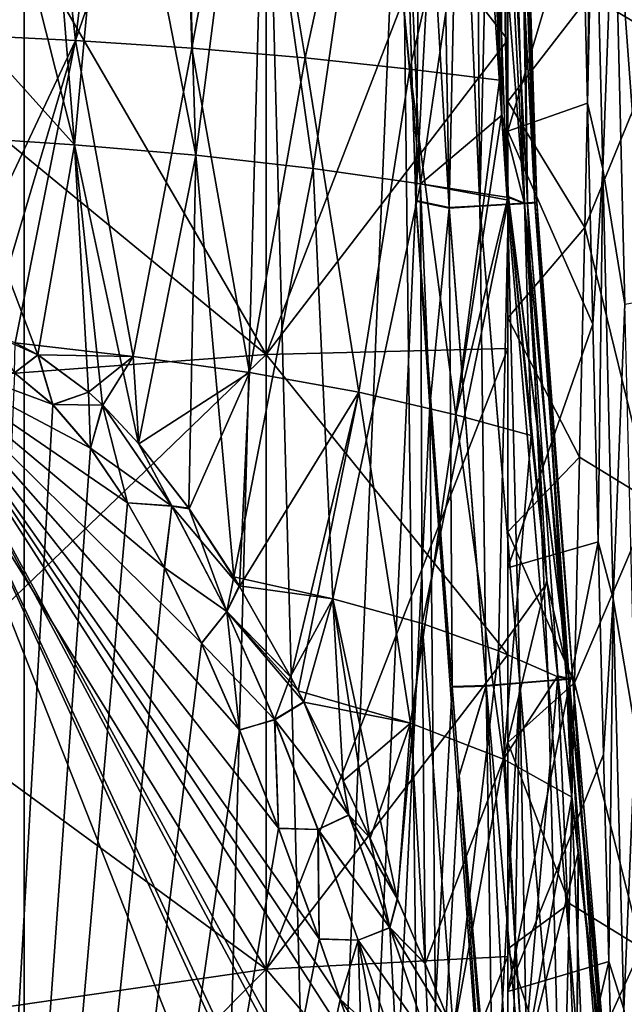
# Model space of a CAD drawing. Header units: metres. Extents: x -86 to 86, y -57 to 57.
# Tile 196 of 256: x 42.98 to 45.48, y -5.27 to -1.2. Entities that reach past the tile are written whole.
import ezdxf

# ---------------------------------------------------------------- set-up
doc = ezdxf.new("R2010")
doc.units = ezdxf.units.M
doc.layers.add('solid_125286', color=7, linetype='CONTINUOUS')

msp = doc.modelspace()

# ---------------------------------------------------------------- linework, layer by layer
at = {"layer": 'solid_125286'}
for points in [[(42.845493, -37.5, 42.475529), (43, 37.5, 42.5), (43, -37.5, 42.5)], [(42.845493, -37.5, 42.475529), (42.845493, 37.5, 42.475529), (43, 37.5, 42.5)], [(42.84594, 37.5, 71.52433), (43, -37.5, 71.5), (43, 37.5, 71.5)], [(42.84594, 37.5, 71.52433), (42.84594, -37.5, 71.52433), (43, -37.5, 71.5)], [(43, 37.5, 42.5), (44.558178, 0.000002, 42.5), (45, -37.5, 42.5)], [(43, -37.5, 42.5), (43, 37.5, 42.5), (45, -37.5, 42.5)], [(43, -37.5, 71.5), (44.558178, -0.000002, 71.5), (45, 37.5, 71.5)], [(43, 37.5, 71.5), (43, -37.5, 71.5), (45, 37.5, 71.5)], [(45.359959, -0.13323, 7.800673), (45.680126, 0.661421, 7.816582), (45.637833, -1.279423, 7.862151)], [(45, 0.159202, 33.728516), (45, 0, 39.799999), (45, -1.283773, 39.7561)], [(45, -1.660398, 33.700138), (45, 0.159202, 33.728516), (45, -1.283773, 39.7561)], [(45.307243, -0.623762, 33.158611), (45, 0.159202, 33.728516), (45, -1.660398, 33.700138)], [(44, 0, 40.799999), (42.5, 0, 40.799999), (42.5, -1.352058, 40.753765)], [(44, 0, 40.799999), (42.5, -1.352058, 40.753765), (44, -2.584419, 40.630608)], [(42.738472, -1.26234, 69.687355), (43.070282, 0, 69.764786), (43.212013, -1.28639, 69.722801)], [(42.741676, -1.200127, 69.69339), (43.070282, 0, 69.764786), (42.738472, -1.26234, 69.687355)], [(42.741673, -1.200171, 44.306614), (43.207458, -1.716792, 44.324665), (42.772823, 0, 44.25)], [(43.070282, 0, 44.235218), (42.772823, 0, 44.25), (43.207458, -1.716792, 44.324665)], [(43.212013, -1.28639, 69.722801), (43.070282, 0, 69.764786), (43.365788, 0, 69.809189)], [(43.212013, -1.28639, 69.722801), (43.365788, 0, 69.809189), (43.654781, 0, 69.882568)], [(43.212013, -1.28639, 69.722801), (43.654781, 0, 69.882568), (43.69323, -1.31827, 69.838776)], [(43.69323, -1.31827, 69.838776), (43.654781, 0, 69.882568), (43.935169, 0, 69.984329)], [(43.69323, -1.31827, 69.838776), (43.935169, 0, 69.984329), (44.161575, -1.358015, 70.039223)], [(44.161575, -1.358015, 70.039223), (43.935169, 0, 69.984329), (44.458225, 0, 70.268181)], [(44.458225, 0, 43.731815), (43.935169, 0, 44.015671), (44.194275, -1.814785, 43.983643)], [(44, 0, 40.799999), (44, -2.584419, 40.630608), (45, 0, 39.799999)], [(44, 0, 1.2), (45, 0, 2.2), (45, -1.283773, 2.243901)], [(44.458225, 0, 43.731815), (44.194275, -1.814785, 43.983643), (44.638584, -1.878898, 43.68021)], [(44.915249, 0, 43.349998), (44.458225, 0, 43.731815), (44.638584, -1.878898, 43.68021)], [(44.558178, 0.000002, 42.5), (44.676979, -2.797564, 42.5), (45, -37.5, 42.5)], [(44.558178, 0.000002, 42.5), (44.619774, -1.949677, 42.5), (44.676979, -2.797564, 42.5)], [(44.641518, 0.000002, 42.506996), (44.619774, -1.949677, 42.5), (44.558178, 0.000002, 42.5)], [(44.641518, 0.000002, 42.506996), (44.723164, -0.000003, 42.528004), (44.619774, -1.949677, 42.5)], [(44.975391, -1.594388, 43.331566), (44.915249, 0, 43.349998), (44.638584, -1.878898, 43.68021)], [(44.757511, -1.976776, 71.4813), (44.723164, 0.000003, 71.471992), (44.641518, -0.000002, 71.493004)], [(44.757511, -1.976776, 71.4813), (44.799778, 0.000007, 71.437752), (44.723164, 0.000003, 71.471992)], [(44.757511, -1.976776, 71.4813), (44.884415, -1.969187, 71.425491), (44.799778, 0.000007, 71.437752)], [(44.884415, -1.969187, 71.425491), (44.869186, 0.00001, 71.391502), (44.799778, 0.000007, 71.437752)], [(44.99884, -1.962344, 71.328171), (44.929989, 0.000014, 71.334297), (44.869186, 0.00001, 71.391502)], [(44.884415, -1.969187, 71.425491), (44.99884, -1.962344, 71.328171), (44.869186, 0.00001, 71.391502)], [(44.968563, 0.000016, 70.714371), (44.965542, -1.450667, 70.665337), (44.915249, 0, 70.650002)], [(45.068474, -1.96018, 43.224289), (44.915249, 0, 43.349998), (44.975391, -1.594388, 43.331566)], [(44.968563, -0.000016, 43.285625), (44.915249, 0, 43.349998), (45.068474, -1.96018, 43.224289)], [(44.99884, -1.962344, 71.328171), (44.98048, 0.000016, 71.267693), (44.929989, 0.000014, 71.334297)], [(44.968563, 0.000016, 70.714371), (44.97477, -1.586387, 70.66819), (44.965542, -1.450667, 70.665337)], [(45.068325, -1.958188, 70.77565), (44.968563, 0.000016, 70.714371), (45.010662, 0.000018, 70.787262)], [(44.968563, 0.000016, 70.714371), (45.001595, -1.931076, 70.6772), (44.97477, -1.586387, 70.66819)], [(45.068325, -1.958188, 70.77565), (45.001595, -1.931076, 70.6772), (44.968563, 0.000016, 70.714371)], [(45.08147, -1.957402, 71.19593), (45.045013, 0.00002, 71.113976), (44.98048, 0.000016, 71.267693)], [(44.99884, -1.962344, 71.328171), (45.08147, -1.957402, 71.19593), (44.98048, 0.000016, 71.267693)], [(45, -0.641791, 8.485227), (45, -1.283773, 2.243901), (45, 0, 2.2)], [(45.111462, -1.955608, 70.900772), (45.010662, 0.000018, 70.787262), (45.039825, 0.00002, 70.865784)], [(45.111462, -1.955608, 70.900772), (45.068325, -1.958188, 70.77565), (45.010662, 0.000018, 70.787262)], [(45.111462, -1.955608, 70.900772), (45.039825, 0.00002, 70.865784), (45.055424, 0.000021, 70.947632)], [(45.119244, -1.955143, 71.046318), (45.057201, 0.000021, 71.031181), (45.045013, 0.00002, 71.113976)], [(45.08147, -1.957402, 71.19593), (45.119244, -1.955143, 71.046318), (45.045013, 0.00002, 71.113976)], [(45.119244, -1.955143, 71.046318), (45.055424, 0.000021, 70.947632), (45.057201, 0.000021, 71.031181)], [(45.119244, -1.955143, 71.046318), (45.111462, -1.955608, 70.900772), (45.055424, 0.000021, 70.947632)], [(45.348526, 0.003371, 33.103924), (45.307243, -0.623762, 33.158611), (45.329205, -1.545785, 33.075817)], [(45.392097, -1.816145, 32.966476), (45.348526, 0.003371, 33.103924), (45.329205, -1.545785, 33.075817)], [(45.439507, -0.555644, 33.044033), (45.348526, 0.003371, 33.103924), (45.392097, -1.816145, 32.966476)], [(44, -2.584419, 1.369392), (42.5, -1.352058, 1.246236), (42.5, 0, 1.2)], [(44, -2.584419, 1.369392), (42.5, 0, 1.2), (44, 0, 1.2)], [(43, -37.5, 71.5), (44.619659, -1.947621, 71.5), (44.558178, -0.000002, 71.5)], [(43.365788, 0, 44.190815), (43.070282, 0, 44.235218), (43.207458, -1.716792, 44.324665)], [(43.365788, 0, 44.190815), (43.207458, -1.716792, 44.324665), (43.7089, -1.76011, 44.19994)], [(43.654781, 0, 44.117428), (43.365788, 0, 44.190815), (43.7089, -1.76011, 44.19994)], [(43.935169, 0, 44.015671), (43.654781, 0, 44.117428), (43.7089, -1.76011, 44.19994)], [(43.935169, 0, 44.015671), (43.7089, -1.76011, 44.19994), (44.194275, -1.814785, 43.983643)], [(44, -2.584419, 40.630608), (45, -1.283773, 39.7561), (45, 0, 39.799999)], [(44, -2.584419, 1.369392), (44, 0, 1.2), (45, -1.283773, 2.243901)], [(44.161575, -1.358015, 70.039223), (44.458225, 0, 70.268181), (44.594944, -1.404376, 70.320984)], [(44.594944, -1.404376, 70.320984), (44.458225, 0, 70.268181), (44.915249, 0, 70.650002)], [(44.641518, -0.000002, 71.493004), (44.558178, -0.000002, 71.5), (44.619659, -1.947621, 71.5)], [(44.594944, -1.404376, 70.320984), (44.915249, 0, 70.650002), (44.965542, -1.450667, 70.665337)], [(44.757511, -1.976776, 71.4813), (44.641518, -0.000002, 71.493004), (44.619659, -1.947621, 71.5)], [(44.723164, -0.000003, 42.528004), (44.75761, -1.97878, 42.518696), (44.619774, -1.949677, 42.5)], [(44.723164, -0.000003, 42.528004), (44.799778, -0.000007, 42.562248), (44.75761, -1.97878, 42.518696)], [(44.799778, -0.000007, 42.562248), (44.884514, -1.971187, 42.574501), (44.75761, -1.97878, 42.518696)], [(44.799778, -0.000007, 42.562248), (44.869186, -0.00001, 42.608498), (44.884514, -1.971187, 42.574501)], [(44.869186, -0.00001, 42.608498), (44.929989, -0.000014, 42.665703), (44.884514, -1.971187, 42.574501)], [(44.929989, -0.000014, 42.665703), (44.99894, -1.964341, 42.671806), (44.884514, -1.971187, 42.574501)], [(44.929989, -0.000014, 42.665703), (44.98048, -0.000016, 42.732311), (44.99894, -1.964341, 42.671806)], [(45.010662, -0.000018, 43.212738), (44.968563, -0.000016, 43.285625), (45.068474, -1.96018, 43.224289)], [(44.98048, -0.000016, 42.732311), (45.081573, -1.959396, 42.804035), (44.99894, -1.964341, 42.671806)], [(44.98048, -0.000016, 42.732311), (45.045013, -0.00002, 42.886024), (45.081573, -1.959396, 42.804035)], [(45.010662, -0.000018, 43.212738), (45.068474, -1.96018, 43.224289), (45.111591, -1.9576, 43.099167)], [(45.039825, -0.00002, 43.13422), (45.010662, -0.000018, 43.212738), (45.111591, -1.9576, 43.099167)], [(45.039825, -0.00002, 43.13422), (45.111591, -1.9576, 43.099167), (45.119354, -1.957136, 42.953636)], [(45.055424, -0.000021, 43.052368), (45.039825, -0.00002, 43.13422), (45.119354, -1.957136, 42.953636)], [(45.045013, -0.00002, 42.886024), (45.057201, -0.000021, 42.968815), (45.081573, -1.959396, 42.804035)], [(45.057201, -0.000021, 42.968815), (45.055424, -0.000021, 43.052368), (45.119354, -1.957136, 42.953636)], [(45.057201, -0.000021, 42.968815), (45.119354, -1.957136, 42.953636), (45.081573, -1.959396, 42.804035)], [(45.338852, -1.099451, 7.845867), (45.359959, -0.13323, 7.800673), (45.637833, -1.279423, 7.862151)], [(45.483463, -2.375521, 32.820232), (45.439507, -0.555644, 33.044033), (45.392097, -1.816145, 32.966476)], [(45.571449, -2.360655, 32.805916), (45.527493, -0.542972, 33.027641), (45.439507, -0.555644, 33.044033)], [(45.571449, -2.360655, 32.805916), (45.439507, -0.555644, 33.044033), (45.483463, -2.375521, 32.820232)], [(45.329205, -1.545785, 33.075817), (45.307243, -0.623762, 33.158611), (45, -1.660398, 33.700138)], [(45, -0.641791, 8.485227), (45, -1.53807, 8.523503), (45, -1.283773, 2.243901)], [(45.338852, -1.099451, 7.845867), (45, -1.53807, 8.523503), (45, -0.641791, 8.485227)], [(45.317585, -2.059768, 7.961697), (45, -1.53807, 8.523503), (45.338852, -1.099451, 7.845867)], [(45.317585, -2.059768, 7.961697), (45.338852, -1.099451, 7.845867), (45.637833, -1.279423, 7.862151)], [(42.741673, -1.200171, 44.306614), (42.713802, -1.684428, 44.361755), (43.207458, -1.716792, 44.324665)], [(42.655334, -2.465069, 69.509438), (42.738472, -1.26234, 69.687355), (43.212013, -1.28639, 69.722801)], [(42.655334, -2.465069, 69.509438), (43.212013, -1.28639, 69.722801), (42.851665, -2.494717, 69.510231)], [(43.212013, -1.28639, 69.722801), (42.961929, -2.535905, 69.511795), (42.851665, -2.494717, 69.510231)], [(43.212013, -1.28639, 69.722801), (43.449657, -2.592941, 69.594749), (42.961929, -2.535905, 69.511795)], [(43.212013, -1.28639, 69.722801), (43.69323, -1.31827, 69.838776), (43.449657, -2.592941, 69.594749)], [(44, -2.584419, 1.369392), (45, -1.283773, 2.243901), (45, -2.559776, 2.37512)], [(44, -2.584419, 40.630608), (45, -2.559776, 39.624882), (45, -1.283773, 39.7561)], [(45, -2.432414, 8.626088), (45, -2.559776, 2.37512), (45, -1.283773, 2.243901)], [(45, -1.53807, 8.523503), (45, -2.432414, 8.626088), (45, -1.283773, 2.243901)], [(45, -1.660398, 33.700138), (45, -1.283773, 39.7561), (45, -2.559776, 39.624882)], [(45.317585, -2.059768, 7.961697), (45.637833, -1.279423, 7.862151), (45.595127, -3.192568, 8.191896)], [(43.69323, -1.31827, 69.838776), (43.931007, -2.659145, 69.764374), (43.449657, -2.592941, 69.594749)], [(43.69323, -1.31827, 69.838776), (44.161575, -1.358015, 70.039223), (43.931007, -2.659145, 69.764374)], [(44, -2.584419, 40.630608), (42.5, -1.352058, 40.753765), (42.5, -2.695934, 40.615566)], [(44, -2.584419, 1.369392), (42.5, -2.695934, 1.384435), (42.5, -1.352058, 1.246236)], [(44.161575, -1.358015, 70.039223), (44.383312, -2.740478, 70.0186), (43.931007, -2.659145, 69.764374)], [(44.161575, -1.358015, 70.039223), (44.594944, -1.404376, 70.320984), (44.383312, -2.740478, 70.0186)], [(44.594944, -1.404376, 70.320984), (44.784424, -2.833745, 70.348877), (44.383312, -2.740478, 70.0186)], [(44.594944, -1.404376, 70.320984), (44.965542, -1.450667, 70.665337), (44.784424, -2.833745, 70.348877)], [(44.965542, -1.450667, 70.665337), (44.97477, -1.586387, 70.66819), (44.784424, -2.833745, 70.348877)], [(45.317585, -2.059768, 7.961697), (45, -2.432414, 8.626088), (45, -1.53807, 8.523503)], [(45.351173, -2.459226, 32.923393), (45.329205, -1.545785, 33.075817), (45, -1.660398, 33.700138)], [(45.392097, -1.816145, 32.966476), (45.329205, -1.545785, 33.075817), (45.351173, -2.459226, 32.923393)], [(44.97477, -1.586387, 70.66819), (45.001595, -1.931076, 70.6772), (44.784424, -2.833745, 70.348877)], [(45.001877, -1.934605, 43.322708), (44.975391, -1.594388, 43.331566), (44.638584, -1.878898, 43.68021)], [(45.068474, -1.96018, 43.224289), (44.975391, -1.594388, 43.331566), (45.001877, -1.934605, 43.322708)], [(45, -3.465451, 33.412579), (45, -1.660398, 33.700138), (45, -2.559776, 39.624882)], [(45.351173, -2.459226, 32.923393), (45, -1.660398, 33.700138), (45, -3.465451, 33.412579)], [(42.713802, -1.684428, 44.361755), (42.850056, -2.494363, 44.489803), (43.056061, -2.585255, 44.48624)], [(43.207458, -1.716792, 44.324665), (42.713802, -1.684428, 44.361755), (43.056061, -2.585255, 44.48624)], [(43.207458, -1.716792, 44.324665), (43.056061, -2.585255, 44.48624), (43.265141, -2.739475, 44.479374)], [(43.207458, -1.716792, 44.324665), (43.323093, -2.792935, 44.476852), (43.472836, -2.952352, 44.469162)], [(43.7089, -1.76011, 44.19994), (43.207458, -1.716792, 44.324665), (43.472836, -2.952352, 44.469162)], [(43.207458, -1.716792, 44.324665), (43.265141, -2.739475, 44.479374), (43.323093, -2.792935, 44.476852)], [(43.7089, -1.76011, 44.19994), (43.472836, -2.952352, 44.469162), (43.679836, -3.219776, 44.455326)], [(43.7089, -1.76011, 44.19994), (43.679836, -3.219776, 44.455326), (43.866264, -3.503805, 44.439312)], [(44.194275, -1.814785, 43.983643), (43.7089, -1.76011, 44.19994), (43.866264, -3.503805, 44.439312)], [(44.194275, -1.814785, 43.983643), (43.866264, -3.503805, 44.439312), (44.276196, -3.594205, 44.218689)], [(44.638584, -1.878898, 43.68021), (44.194275, -1.814785, 43.983643), (44.276196, -3.594205, 44.218689)], [(45.392097, -1.816145, 32.966476), (45.351173, -2.459226, 32.923393), (45.373146, -3.358624, 32.702183)], [(45.435669, -3.594533, 32.557823), (45.392097, -1.816145, 32.966476), (45.373146, -3.358624, 32.702183)], [(45.483463, -2.375521, 32.820232), (45.392097, -1.816145, 32.966476), (45.435669, -3.594533, 32.557823)], [(44.638584, -1.878898, 43.68021), (44.276196, -3.594205, 44.218689), (44.645538, -3.696599, 43.935696)], [(45.002823, -1.945732, 43.322372), (44.638584, -1.878898, 43.68021), (44.645538, -3.696599, 43.935696)], [(45.001877, -1.934605, 43.322708), (44.638584, -1.878898, 43.68021), (45.002823, -1.945732, 43.322372)], [(43, -37.5, 71.5), (44.676979, -2.797586, 71.5), (44.619659, -1.947621, 71.5)], [(44.768974, -3.95682, 71.5), (44.619659, -1.947621, 71.5), (44.676979, -2.797586, 71.5)], [(44.757511, -1.976776, 71.4813), (44.619659, -1.947621, 71.5), (44.768974, -3.95682, 71.5)], [(44.75761, -1.97878, 42.518696), (44.676979, -2.797564, 42.5), (44.619774, -1.949677, 42.5)], [(45.002823, -1.945732, 43.322372), (44.645538, -3.696599, 43.935696), (44.960899, -3.809532, 43.601383)], [(45.001595, -1.931076, 70.6772), (45.095657, -2.918799, 70.71151), (44.784424, -2.833745, 70.348877)], [(45.162422, -3.528102, 43.260162), (45.002823, -1.945732, 43.322372), (44.960899, -3.809532, 43.601383)], [(45.068325, -1.958188, 70.77565), (45.095657, -2.918799, 70.71151), (45.001595, -1.931076, 70.6772)], [(45.252617, -3.926235, 43.125557), (45.001877, -1.934605, 43.322708), (45.002823, -1.945732, 43.322372)], [(45.252617, -3.926235, 43.125557), (45.068474, -1.96018, 43.224289), (45.001877, -1.934605, 43.322708)], [(45.252617, -3.926235, 43.125557), (45.002823, -1.945732, 43.322372), (45.162422, -3.528102, 43.260162)], [(44.75761, -1.97878, 42.518696), (44.769138, -3.958841, 42.5), (44.676979, -2.797564, 42.5)], [(44.910156, -3.953012, 71.479858), (44.884415, -1.969187, 71.425491), (44.757511, -1.976776, 71.4813)], [(44.910156, -3.953012, 71.479858), (44.757511, -1.976776, 71.4813), (44.768974, -3.95682, 71.5)], [(44.910313, -3.955001, 42.520138), (44.75761, -1.97878, 42.518696), (44.884514, -1.971187, 42.574501)], [(44.910313, -3.955001, 42.520138), (44.769138, -3.958841, 42.5), (44.75761, -1.97878, 42.518696)], [(45.049019, -3.941344, 71.41436), (44.99884, -1.962344, 71.328171), (44.884415, -1.969187, 71.425491)], [(44.910156, -3.953012, 71.479858), (45.049019, -3.941344, 71.41436), (44.884415, -1.969187, 71.425491)], [(45.049164, -3.943332, 42.585625), (44.884514, -1.971187, 42.574501), (44.99894, -1.964341, 42.671806)], [(45.049164, -3.943332, 42.585625), (44.910313, -3.955001, 42.520138), (44.884514, -1.971187, 42.574501)], [(45.16605, -3.931511, 71.303596), (45.08147, -1.957402, 71.19593), (44.99884, -1.962344, 71.328171)], [(45.049019, -3.941344, 71.41436), (45.16605, -3.931511, 71.303596), (44.99884, -1.962344, 71.328171)], [(45.166191, -3.933498, 42.696365), (44.99894, -1.964341, 42.671806), (45.081573, -1.959396, 42.804035)], [(45.166191, -3.933498, 42.696365), (45.049164, -3.943332, 42.585625), (44.99894, -1.964341, 42.671806)], [(45.252422, -3.924255, 70.874336), (45.068325, -1.958188, 70.77565), (45.111462, -1.955608, 70.900772)], [(45.068325, -1.958188, 70.77565), (45.205799, -3.913163, 70.759598), (45.161201, -3.51744, 70.739258)], [(45.252422, -3.924255, 70.874336), (45.205799, -3.913163, 70.759598), (45.068325, -1.958188, 70.77565)], [(45.068325, -1.958188, 70.77565), (45.161201, -3.51744, 70.739258), (45.095657, -2.918799, 70.71151)], [(45.252617, -3.926235, 43.125557), (45.111591, -1.9576, 43.099167), (45.068474, -1.96018, 43.224289)], [(45.241623, -3.925162, 71.161751), (45.119244, -1.955143, 71.046318), (45.08147, -1.957402, 71.19593)], [(45.16605, -3.931511, 71.303596), (45.241623, -3.925162, 71.161751), (45.08147, -1.957402, 71.19593)], [(45.241772, -3.927147, 42.838192), (45.081573, -1.959396, 42.804035), (45.119354, -1.957136, 42.953636)], [(45.241772, -3.927147, 42.838192), (45.166191, -3.933498, 42.696365), (45.081573, -1.959396, 42.804035)], [(45.268276, -3.922922, 71.011719), (45.111462, -1.955608, 70.900772), (45.119244, -1.955143, 71.046318)], [(45.268276, -3.922922, 71.011719), (45.252422, -3.924255, 70.874336), (45.111462, -1.955608, 70.900772)], [(45.268444, -3.924905, 42.988194), (45.119354, -1.957136, 42.953636), (45.111591, -1.9576, 43.099167)], [(45.252617, -3.926235, 43.125557), (45.268444, -3.924905, 42.988194), (45.111591, -1.9576, 43.099167)], [(45.241623, -3.925162, 71.161751), (45.268276, -3.922922, 71.011719), (45.119244, -1.955143, 71.046318)], [(45.268444, -3.924905, 42.988194), (45.241772, -3.927147, 42.838192), (45.119354, -1.957136, 42.953636)], [(45.296326, -3.009025, 8.147538), (45, -2.432414, 8.626088), (45.317585, -2.059768, 7.961697)], [(45.296326, -3.009025, 8.147538), (45.317585, -2.059768, 7.961697), (45.595127, -3.192568, 8.191896)], [(45.527416, -4.140493, 32.323696), (45.483463, -2.375521, 32.820232), (45.435669, -3.594533, 32.557823)], [(45, -2.432414, 8.626088), (45, -3.317309, 8.792315), (45, -2.559776, 2.37512)], [(45.296326, -3.009025, 8.147538), (45, -3.317309, 8.792315), (45, -2.432414, 8.626088)], [(45.373146, -3.358624, 32.702183), (45.351173, -2.459226, 32.923393), (45, -3.465451, 33.412579)], [(42.850056, -2.494363, 44.489803), (42.959908, -2.660645, 44.5), (43.056061, -2.585255, 44.48624)], [(42.5, -2.561738, 69.5), (44.94072, -7.893453, 69.5), (45, -8.891709, 69.5)], [(42.5, -13.75186, 69.5), (42.5, -2.561738, 69.5), (45, -8.891709, 69.5)], [(42.5, -2.561738, 69.5), (44.924088, -7.75955, 69.5), (44.94072, -7.893453, 69.5)], [(42.5, -2.561738, 69.5), (44.748169, -6.768505, 69.5), (44.924088, -7.75955, 69.5)], [(42.5, -2.561738, 69.5), (44.715443, -6.629291, 69.5), (44.748169, -6.768505, 69.5)], [(42.5, -2.561738, 69.5), (44.396141, -5.513064, 69.5), (44.715443, -6.629291, 69.5)], [(42.5, -2.561738, 69.5), (44.306656, -5.249444, 69.5), (44.396141, -5.513064, 69.5)], [(42.5, -2.561738, 69.5), (44.21944, -4.999814, 69.5), (44.306656, -5.249444, 69.5)], [(42.5, -2.561738, 69.5), (44.05125, -4.541706, 69.5), (44.21944, -4.999814, 69.5)], [(42.5, -2.561738, 69.5), (43.889477, -4.135328, 69.5), (44.05125, -4.541706, 69.5)], [(42.5, -2.561738, 69.5), (43.732441, -3.777359, 69.5), (43.889477, -4.135328, 69.5)], [(42.5, -2.561738, 69.5), (43.578583, -3.465128, 69.5), (43.732441, -3.777359, 69.5)], [(42.5, -2.561738, 69.5), (43.426189, -3.196732, 69.5), (43.578583, -3.465128, 69.5)], [(42.5, -2.561738, 69.5), (43.273327, -2.971636, 69.5), (43.426189, -3.196732, 69.5)], [(42.5, -2.561738, 69.5), (43.118069, -2.791451, 69.5), (43.273327, -2.971636, 69.5)], [(42.5, -2.561738, 69.5), (42.959629, -2.660462, 69.5), (43.118069, -2.791451, 69.5)], [(43.057228, -2.58586, 69.513802), (42.959629, -2.660462, 69.5), (42.961929, -2.535905, 69.511795)], [(43.057228, -2.58586, 69.513802), (42.961929, -2.535905, 69.511795), (43.449657, -2.592941, 69.594749)], [(44, -2.584419, 1.369392), (45, -2.559776, 2.37512), (45, -3.824782, 2.593184)], [(44, -5.124617, 40.125332), (45, -3.824782, 39.406815), (45, -2.559776, 39.624882)], [(44, -2.584419, 40.630608), (44, -5.124617, 40.125332), (45, -2.559776, 39.624882)], [(45, -3.317309, 8.792315), (45, -3.824782, 2.593184), (45, -2.559776, 2.37512)], [(45, -3.465451, 33.412579), (45, -2.559776, 39.624882), (45, -3.824782, 39.406815)], [(44, -2.584419, 40.630608), (42.5, -2.695934, 40.615566), (42.5, -4.028228, 40.385902)], [(44, -2.584419, 40.630608), (42.5, -4.028228, 40.385902), (44, -5.124617, 40.125332)], [(44, -5.124617, 1.874669), (42.5, -2.695934, 1.384435), (44, -2.584419, 1.369392)], [(43.057228, -2.58586, 69.513802), (43.118069, -2.791451, 69.5), (42.959629, -2.660462, 69.5)], [(43.056061, -2.585255, 44.48624), (42.959908, -2.660645, 44.5), (43.118568, -2.791946, 44.5)], [(43.056061, -2.585255, 44.48624), (43.118568, -2.791946, 44.5), (43.265141, -2.739475, 44.479374)], [(43.265785, -2.740064, 69.520645), (43.118069, -2.791451, 69.5), (43.057228, -2.58586, 69.513802)], [(43.265785, -2.740064, 69.520645), (43.057228, -2.58586, 69.513802), (43.449657, -2.592941, 69.594749)], [(43.324371, -2.794227, 69.523193), (43.265785, -2.740064, 69.520645), (43.449657, -2.592941, 69.594749)], [(43.473816, -2.953518, 69.530891), (43.324371, -2.794227, 69.523193), (43.449657, -2.592941, 69.594749)], [(43.473816, -2.953518, 69.530891), (43.449657, -2.592941, 69.594749), (43.931007, -2.659145, 69.764374)], [(44, -5.124617, 1.874669), (44, -2.584419, 1.369392), (45, -3.824782, 2.593184)], [(43.118568, -2.791946, 44.5), (42.959908, -2.660645, 44.5), (42.5, -13.751437, 44.5)], [(43.681347, -3.221871, 69.544807), (43.473816, -2.953518, 69.530891), (43.931007, -2.659145, 69.764374)], [(43.890263, -3.543239, 69.562996), (43.681347, -3.221871, 69.544807), (43.931007, -2.659145, 69.764374)], [(43.890263, -3.543239, 69.562996), (43.931007, -2.659145, 69.764374), (44.383312, -2.740478, 70.0186)], [(44, -5.124617, 1.874669), (42.5, -4.028228, 1.614098), (42.5, -2.695934, 1.384435)], [(43.324371, -2.794227, 69.523193), (43.118069, -2.791451, 69.5), (43.265785, -2.740064, 69.520645)], [(43.265141, -2.739475, 44.479374), (43.118568, -2.791946, 44.5), (43.273991, -2.972508, 44.5)], [(43.265141, -2.739475, 44.479374), (43.273991, -2.972508, 44.5), (43.323093, -2.792935, 44.476852)], [(43.890263, -3.543239, 69.562996), (44.383312, -2.740478, 70.0186), (44.102184, -3.917677, 69.58622)], [(44.383312, -2.740478, 70.0186), (44.132473, -3.974936, 69.589966), (44.102184, -3.917677, 69.58622)], [(44.383312, -2.740478, 70.0186), (44.597721, -4.107849, 69.923111), (44.132473, -3.974936, 69.589966)], [(44.383312, -2.740478, 70.0186), (44.784424, -2.833745, 70.348877), (44.597721, -4.107849, 69.923111)], [(43.273991, -2.972508, 44.5), (43.118568, -2.791946, 44.5), (42.5, -13.751437, 44.5)], [(43, -37.5, 71.5), (44.768974, -3.95682, 71.5), (44.676979, -2.797586, 71.5)], [(43.324371, -2.794227, 69.523193), (43.273327, -2.971636, 69.5), (43.118069, -2.791451, 69.5)], [(43.610474, -3.210857, 69.523315), (43.273327, -2.971636, 69.5), (43.324371, -2.794227, 69.523193)], [(43.323093, -2.792935, 44.476852), (43.273991, -2.972508, 44.5), (43.426952, -3.197963, 44.5)], [(43.609554, -3.209567, 44.47673), (43.323093, -2.792935, 44.476852), (43.426952, -3.197963, 44.5)], [(43.609554, -3.209567, 44.47673), (43.472836, -2.952352, 44.469162), (43.323093, -2.792935, 44.476852)], [(43.610474, -3.210857, 69.523315), (43.324371, -2.794227, 69.523193), (43.473816, -2.953518, 69.530891)], [(44.676979, -2.797564, 42.5), (45, -7.215435, 42.5), (45, -37.5, 42.5)], [(44.676979, -2.797564, 42.5), (44.799034, -4.324539, 42.5), (45, -7.215435, 42.5)], [(44.676979, -2.797564, 42.5), (44.769138, -3.958841, 42.5), (44.799034, -4.324539, 42.5)], [(44.784424, -2.833745, 70.348877), (44.981365, -4.256886, 70.334389), (44.597721, -4.107849, 69.923111)], [(44.784424, -2.833745, 70.348877), (45.095657, -2.918799, 70.71151), (44.981365, -4.256886, 70.334389)], [(45.095657, -2.918799, 70.71151), (45.161201, -3.51744, 70.739258), (44.981365, -4.256886, 70.334389)], [(43.609554, -3.209567, 44.47673), (43.679836, -3.219776, 44.455326), (43.472836, -2.952352, 44.469162)], [(43.610474, -3.210857, 69.523315), (43.473816, -2.953518, 69.530891), (43.681347, -3.221871, 69.544807)], [(43.426952, -3.197963, 44.5), (43.273991, -2.972508, 44.5), (42.5, -13.751437, 44.5)], [(43.610474, -3.210857, 69.523315), (43.426189, -3.196732, 69.5), (43.273327, -2.971636, 69.5)], [(45.27523, -3.942125, 8.402395), (45, -3.317309, 8.792315), (45.296326, -3.009025, 8.147538)], [(45.27523, -3.942125, 8.402395), (45.296326, -3.009025, 8.147538), (45.595127, -3.192568, 8.191896)], [(43.579376, -3.466637, 44.5), (43.426952, -3.197963, 44.5), (42.5, -13.751437, 44.5)], [(43.610474, -3.210857, 69.523315), (43.578583, -3.465128, 69.5), (43.426189, -3.196732, 69.5)], [(43.609554, -3.209567, 44.47673), (43.426952, -3.197963, 44.5), (43.579376, -3.466637, 44.5)], [(43.610474, -3.210857, 69.523315), (43.838043, -3.647144, 69.523315), (43.578583, -3.465128, 69.5)], [(43.609554, -3.209567, 44.47673), (43.579376, -3.466637, 44.5), (43.837368, -3.646075, 44.47673)], [(43.609554, -3.209567, 44.47673), (43.837368, -3.646075, 44.47673), (43.679836, -3.219776, 44.455326)], [(43.610474, -3.210857, 69.523315), (43.681347, -3.221871, 69.544807), (43.890263, -3.543239, 69.562996)], [(43.610474, -3.210857, 69.523315), (43.890263, -3.543239, 69.562996), (43.838043, -3.647144, 69.523315)], [(45.27523, -3.942125, 8.402395), (45.595127, -3.192568, 8.191896), (45.552765, -5.036672, 8.798692)], [(43.837368, -3.646075, 44.47673), (43.866264, -3.503805, 44.439312), (43.679836, -3.219776, 44.455326)], [(45, -3.317309, 8.792315), (45, -4.188019, 9.021491), (45, -3.824782, 2.593184)], [(45.27523, -3.942125, 8.402395), (45, -4.188019, 9.021491), (45, -3.317309, 8.792315)], [(45.373146, -3.358624, 32.702183), (45, -3.465451, 33.412579), (45, -5.216897, 32.870113)], [(45.395119, -4.238402, 32.413124), (45.373146, -3.358624, 32.702183), (45, -5.216897, 32.870113)], [(45.435669, -3.594533, 32.557823), (45.373146, -3.358624, 32.702183), (45.395119, -4.238402, 32.413124)], [(43.733208, -3.779022, 44.5), (43.579376, -3.466637, 44.5), (42.5, -13.751437, 44.5)], [(43.838043, -3.647144, 69.523315), (43.732441, -3.777359, 69.5), (43.578583, -3.465128, 69.5)], [(43.837368, -3.646075, 44.47673), (43.579376, -3.466637, 44.5), (43.733208, -3.779022, 44.5)], [(45, -3.465451, 33.412579), (45, -3.824782, 39.406815), (45, -5.072449, 39.102749)], [(45, -5.216897, 32.870113), (45, -3.465451, 33.412579), (45, -5.072449, 39.102749)], [(43.837368, -3.646075, 44.47673), (43.888592, -3.540427, 44.437153), (43.866264, -3.503805, 44.439312)], [(43.837368, -3.646075, 44.47673), (44.100739, -3.914929, 44.413948), (43.888592, -3.540427, 44.437153)], [(44.276196, -3.594205, 44.218689), (43.866264, -3.503805, 44.439312), (43.888592, -3.540427, 44.437153)], [(44.276196, -3.594205, 44.218689), (43.888592, -3.540427, 44.437153), (44.100739, -3.914929, 44.413948)], [(45.162422, -3.528102, 43.260162), (44.960899, -3.809532, 43.601383), (45.206177, -3.9161, 43.240162)], [(45.161201, -3.51744, 70.739258), (45.205799, -3.913163, 70.759598), (44.981365, -4.256886, 70.334389)], [(45.252617, -3.926235, 43.125557), (45.162422, -3.528102, 43.260162), (45.206177, -3.9161, 43.240162)], [(43.838043, -3.647144, 69.523315), (43.890263, -3.543239, 69.562996), (44.102184, -3.917677, 69.58622)], [(44.276196, -3.594205, 44.218689), (44.100739, -3.914929, 44.413948), (44.155945, -4.019926, 44.407055)], [(44.276196, -3.594205, 44.218689), (44.155945, -4.019926, 44.407055), (44.318092, -4.345029, 44.38448)], [(44.276196, -3.594205, 44.218689), (44.429317, -4.582076, 44.366928), (44.542282, -4.834052, 44.34729)], [(44.645538, -3.696599, 43.935696), (44.276196, -3.594205, 44.218689), (44.542282, -4.834052, 44.34729)], [(44.276196, -3.594205, 44.218689), (44.318092, -4.345029, 44.38448), (44.429317, -4.582076, 44.366928)], [(45.435669, -3.594533, 32.557823), (45.395119, -4.238402, 32.413124), (45.417088, -5.09354, 32.057705)], [(45.479244, -5.290948, 31.885876), (45.435669, -3.594533, 32.557823), (45.417088, -5.09354, 32.057705)], [(45.527416, -4.140493, 32.323696), (45.435669, -3.594533, 32.557823), (45.479244, -5.290948, 31.885876)], [(43.838043, -3.647144, 69.523315), (44.035839, -4.09427, 69.523315), (43.732441, -3.777359, 69.5)], [(43.837368, -3.646075, 44.47673), (43.733208, -3.779022, 44.5), (43.890156, -4.136958, 44.5)], [(43.837368, -3.646075, 44.47673), (43.890156, -4.136958, 44.5), (44.035339, -4.093458, 44.47673)], [(43.837368, -3.646075, 44.47673), (44.035339, -4.093458, 44.47673), (44.100739, -3.914929, 44.413948)], [(43.838043, -3.647144, 69.523315), (44.132473, -3.974936, 69.589966), (44.156719, -4.021419, 69.593048)], [(43.838043, -3.647144, 69.523315), (44.102184, -3.917677, 69.58622), (44.132473, -3.974936, 69.589966)], [(43.838043, -3.647144, 69.523315), (44.156719, -4.021419, 69.593048), (44.035839, -4.09427, 69.523315)], [(44.645538, -3.696599, 43.935696), (44.542282, -4.834052, 44.34729), (44.657799, -5.102276, 44.325001)], [(44.645538, -3.696599, 43.935696), (44.657799, -5.102276, 44.325001), (44.775368, -5.385839, 44.299999)], [(44.960899, -3.809532, 43.601383), (44.645538, -3.696599, 43.935696), (44.775368, -5.385839, 44.299999)], [(43.890156, -4.136958, 44.5), (43.733208, -3.779022, 44.5), (42.5, -13.751437, 44.5)], [(44.035839, -4.09427, 69.523315), (43.889477, -4.135328, 69.5), (43.732441, -3.777359, 69.5)], [(44, -5.124617, 1.874669), (45, -3.824782, 2.593184), (45, -5.072449, 2.89725)], [(44, -5.124617, 40.125332), (45, -5.072449, 39.102749), (45, -3.824782, 39.406815)], [(44.960899, -3.809532, 43.601383), (44.775368, -5.385839, 44.299999), (45.063438, -5.540625, 43.934723)], [(45.206177, -3.9161, 43.240162), (44.960899, -3.809532, 43.601383), (45.063438, -5.540625, 43.934723)], [(45, -5.04106, 9.312075), (45, -5.072449, 2.89725), (45, -3.824782, 2.593184)], [(45, -4.188019, 9.021491), (45, -5.04106, 9.312075), (45, -3.824782, 2.593184)], [(44.035339, -4.093458, 44.47673), (44.155945, -4.019926, 44.407055), (44.100739, -3.914929, 44.413948)], [(44.910156, -3.953012, 71.479858), (45.085335, -5.924545, 71.478333), (45.049019, -3.941344, 71.41436)], [(45.049164, -3.943332, 42.585625), (44.940296, -5.937149, 42.5), (44.910313, -3.955001, 42.520138)], [(45.049164, -3.943332, 42.585625), (45.013248, -5.930809, 42.50539), (44.940296, -5.937149, 42.5)], [(45.205799, -3.913163, 70.759598), (45.26384, -4.413814, 70.790222), (44.981365, -4.256886, 70.334389)], [(45.254173, -4.854056, 8.724897), (45, -4.188019, 9.021491), (45.27523, -3.942125, 8.402395)], [(45.049164, -3.943332, 42.585625), (45.085236, -5.924554, 42.521633), (45.013248, -5.930809, 42.50539)], [(45.049019, -3.941344, 71.41436), (45.217842, -5.91303, 71.415192), (45.16605, -3.931511, 71.303596)], [(45.049019, -3.941344, 71.41436), (45.085335, -5.924545, 71.478333), (45.217842, -5.91303, 71.415192)], [(45.166191, -3.933498, 42.696365), (45.217876, -5.913029, 42.584827), (45.049164, -3.943332, 42.585625)], [(45.049164, -3.943332, 42.585625), (45.217876, -5.913029, 42.584827), (45.085236, -5.924554, 42.521633)], [(45.206177, -3.9161, 43.240162), (45.063438, -5.540625, 43.934723), (45.283073, -5.711741, 43.53109)], [(45.16605, -3.931511, 71.303596), (45.326149, -5.903618, 71.316216), (45.241623, -3.925162, 71.161751)], [(45.16605, -3.931511, 71.303596), (45.217842, -5.91303, 71.415192), (45.326149, -5.903618, 71.316216)], [(45.241772, -3.927147, 42.838192), (45.326149, -5.903621, 42.683784), (45.166191, -3.933498, 42.696365)], [(45.166191, -3.933498, 42.696365), (45.326149, -5.903621, 42.683784), (45.217876, -5.913029, 42.584827)], [(45.252422, -3.924255, 70.874336), (45.26384, -4.413814, 70.790222), (45.205799, -3.913163, 70.759598)], [(45.291843, -4.653975, 43.19318), (45.206177, -3.9161, 43.240162), (45.283073, -5.711741, 43.53109)], [(45.437695, -5.893929, 43.02697), (45.206177, -3.9161, 43.240162), (45.291843, -4.653975, 43.19318)], [(45.252617, -3.926235, 43.125557), (45.206177, -3.9161, 43.240162), (45.437695, -5.893929, 43.02697)], [(45.241623, -3.925162, 71.161751), (45.401001, -5.897113, 71.190125), (45.268276, -3.922922, 71.011719)], [(45.241623, -3.925162, 71.161751), (45.326149, -5.903618, 71.316216), (45.401001, -5.897113, 71.190125)], [(45.268444, -3.924905, 42.988194), (45.40102, -5.897115, 42.809925), (45.241772, -3.927147, 42.838192)], [(45.241772, -3.927147, 42.838192), (45.40102, -5.897115, 42.809925), (45.326149, -5.903621, 42.683784)], [(45.268276, -3.922922, 71.011719), (45.436207, -5.894054, 71.047058), (45.252422, -3.924255, 70.874336)], [(45.252422, -3.924255, 70.874336), (45.428352, -5.894737, 70.900002), (45.290855, -4.645101, 70.80629)], [(45.252422, -3.924255, 70.874336), (45.437683, -5.893926, 70.972839), (45.428352, -5.894737, 70.900002)], [(45.252422, -3.924255, 70.874336), (45.290855, -4.645101, 70.80629), (45.26384, -4.413814, 70.790222)], [(45.252422, -3.924255, 70.874336), (45.436207, -5.894054, 71.047058), (45.437683, -5.893926, 70.972839)], [(45.252617, -3.926235, 43.125557), (45.436199, -5.894059, 42.952847), (45.268444, -3.924905, 42.988194)], [(45.252617, -3.926235, 43.125557), (45.437695, -5.893929, 43.02697), (45.436199, -5.894059, 42.952847)], [(45.254173, -4.854056, 8.724897), (45.27523, -3.942125, 8.402395), (45.552765, -5.036672, 8.798692)], [(45.268276, -3.922922, 71.011719), (45.401001, -5.897113, 71.190125), (45.436207, -5.894054, 71.047058)], [(45.268444, -3.924905, 42.988194), (45.436199, -5.894059, 42.952847), (45.40102, -5.897115, 42.809925)], [(43, -37.5, 71.5), (44.799034, -4.324551, 71.5), (44.768974, -3.95682, 71.5)], [(44.156719, -4.021419, 69.593048), (44.132473, -3.974936, 69.589966), (44.597721, -4.107849, 69.923111)], [(44.910156, -3.953012, 71.479858), (44.768974, -3.95682, 71.5), (44.799034, -4.324551, 71.5)], [(44.910313, -3.955001, 42.520138), (44.799034, -4.324539, 42.5), (44.769138, -3.958841, 42.5)], [(44.910156, -3.953012, 71.479858), (44.799034, -4.324551, 71.5), (44.940296, -5.937149, 71.5)], [(44.910313, -3.955001, 42.520138), (44.940296, -5.937149, 42.5), (44.799034, -4.324539, 42.5)], [(44.910156, -3.953012, 71.479858), (44.940296, -5.937149, 71.5), (45.013401, -5.930797, 71.494583)], [(44.910156, -3.953012, 71.479858), (45.013401, -5.930797, 71.494583), (45.085335, -5.924545, 71.478333)], [(44, -5.124617, 40.125332), (42.5, -4.028228, 40.385902), (42.5, -5.34226, 40.065662)], [(44, -5.124617, 1.874669), (42.5, -5.34226, 1.934338), (42.5, -4.028228, 1.614098)], [(44.035339, -4.093458, 44.47673), (44.341763, -4.48758, 44.406734), (44.155945, -4.019926, 44.407055)], [(44.342255, -4.488511, 69.593353), (44.035839, -4.09427, 69.523315), (44.156719, -4.021419, 69.593048)], [(44.341763, -4.48758, 44.406734), (44.318092, -4.345029, 44.38448), (44.155945, -4.019926, 44.407055)], [(44.31908, -4.347121, 69.615662), (44.156719, -4.021419, 69.593048), (44.597721, -4.107849, 69.923111)], [(44.342255, -4.488511, 69.593353), (44.156719, -4.021419, 69.593048), (44.31908, -4.347121, 69.615662)], [(44.035839, -4.09427, 69.523315), (44.05125, -4.541706, 69.5), (43.889477, -4.135328, 69.5)], [(44.035339, -4.093458, 44.47673), (43.890156, -4.136958, 44.5), (44.051765, -4.543066, 44.5)], [(44.035339, -4.093458, 44.47673), (44.051765, -4.543066, 44.5), (44.214561, -4.547153, 44.47673)], [(44.035339, -4.093458, 44.47673), (44.214561, -4.547153, 44.47673), (44.341763, -4.48758, 44.406734)], [(44.035839, -4.09427, 69.523315), (44.214924, -4.547689, 69.523315), (44.05125, -4.541706, 69.5)], [(44.342255, -4.488511, 69.593353), (44.214924, -4.547689, 69.523315), (44.035839, -4.09427, 69.523315)], [(44.430027, -4.583633, 69.633186), (44.31908, -4.347121, 69.615662), (44.597721, -4.107849, 69.923111)], [(44.54277, -4.835149, 69.652809), (44.430027, -4.583633, 69.633186), (44.597721, -4.107849, 69.923111)], [(44.65797, -5.102591, 69.675064), (44.54277, -4.835149, 69.652809), (44.597721, -4.107849, 69.923111)], [(44.65797, -5.102591, 69.675064), (44.597721, -4.107849, 69.923111), (44.981365, -4.256886, 70.334389)], [(44.051765, -4.543066, 44.5), (43.890156, -4.136958, 44.5), (42.5, -13.751437, 44.5)], [(45.571373, -5.809503, 31.564554), (45.527416, -4.140493, 32.323696), (45.479244, -5.290948, 31.885876)], [(45.254173, -4.854056, 8.724897), (45, -5.04106, 9.312075), (45, -4.188019, 9.021491)], [(44.65797, -5.102591, 69.675064), (44.981365, -4.256886, 70.334389), (44.775368, -5.385839, 69.699997)], [(44.981365, -4.256886, 70.334389), (45.063438, -5.540614, 70.065285), (44.775368, -5.385839, 69.699997)], [(44.981365, -4.256886, 70.334389), (45.26384, -4.413814, 70.790222), (45.063438, -5.540614, 70.065285)], [(45.417088, -5.09354, 32.057705), (45.395119, -4.238402, 32.413124), (45, -5.216897, 32.870113)], [(43, -37.5, 71.5), (44.940296, -5.937149, 71.5), (44.799034, -4.324551, 71.5)], [(44.341763, -4.48758, 44.406734), (44.429317, -4.582076, 44.366928), (44.318092, -4.345029, 44.38448)], [(44.342255, -4.488511, 69.593353), (44.31908, -4.347121, 69.615662), (44.430027, -4.583633, 69.633186)], [(44.799034, -4.324539, 42.5), (44.984905, -6.595359, 42.5), (45, -7.215435, 42.5)], [(44.799034, -4.324539, 42.5), (44.940296, -5.937149, 42.5), (44.984905, -6.595359, 42.5)], [(45.26384, -4.413814, 70.790222), (45.290855, -4.645101, 70.80629), (45.063438, -5.540614, 70.065285)], [(44.214561, -4.547153, 44.47673), (44.511429, -4.953249, 44.406734), (44.341763, -4.48758, 44.406734)], [(44.511723, -4.953698, 69.593353), (44.214924, -4.547689, 69.523315), (44.342255, -4.488511, 69.593353)], [(44.341763, -4.48758, 44.406734), (44.511429, -4.953249, 44.406734), (44.429317, -4.582076, 44.366928)], [(44.342255, -4.488511, 69.593353), (44.430027, -4.583633, 69.633186), (44.54277, -4.835149, 69.652809)], [(44.511723, -4.953698, 69.593353), (44.342255, -4.488511, 69.593353), (44.54277, -4.835149, 69.652809)], [(44.219734, -5.000644, 44.5), (44.051765, -4.543066, 44.5), (42.5, -13.751437, 44.5)], [(44.214924, -4.547689, 69.523315), (44.21944, -4.999814, 69.5), (44.05125, -4.541706, 69.5)], [(44.214561, -4.547153, 44.47673), (44.051765, -4.543066, 44.5), (44.219734, -5.000644, 44.5)], [(44.214561, -4.547153, 44.47673), (44.219734, -5.000644, 44.5), (44.381123, -5.004846, 44.47673)], [(44.214561, -4.547153, 44.47673), (44.381123, -5.004846, 44.47673), (44.511429, -4.953249, 44.406734)], [(44.214924, -4.547689, 69.523315), (44.381367, -5.005093, 69.523315), (44.21944, -4.999814, 69.5)], [(44.511723, -4.953698, 69.593353), (44.381367, -5.005093, 69.523315), (44.214924, -4.547689, 69.523315)], [(44.511429, -4.953249, 44.406734), (44.542282, -4.834052, 44.34729), (44.429317, -4.582076, 44.366928)], [(45.290855, -4.645101, 70.80629), (45.283073, -5.711731, 70.468918), (45.063438, -5.540614, 70.065285)], [(45.290855, -4.645101, 70.80629), (45.428352, -5.894737, 70.900002), (45.283073, -5.711731, 70.468918)], [(45.291843, -4.653975, 43.19318), (45.283073, -5.711741, 43.53109), (45.428352, -5.894737, 43.099998)], [(45.437695, -5.893929, 43.02697), (45.291843, -4.653975, 43.19318), (45.428352, -5.894737, 43.099998)], [(44.511429, -4.953249, 44.406734), (44.657799, -5.102276, 44.325001), (44.542282, -4.834052, 44.34729)], [(44.511723, -4.953698, 69.593353), (44.54277, -4.835149, 69.652809), (44.65797, -5.102591, 69.675064)], [(45.233009, -5.739922, 9.113315), (45, -5.04106, 9.312075), (45.254173, -4.854056, 8.724897)], [(45.233009, -5.739922, 9.113315), (45.254173, -4.854056, 8.724897), (45.552765, -5.036672, 8.798692)], [(44.381123, -5.004846, 44.47673), (44.539097, -5.465105, 44.476723), (44.511429, -4.953249, 44.406734)], [(44.670895, -5.42089, 69.592552), (44.381367, -5.005093, 69.523315), (44.511723, -4.953698, 69.593353)], [(44.511429, -4.953249, 44.406734), (44.539097, -5.465105, 44.476723), (44.670898, -5.420887, 44.407444)], [(44.511429, -4.953249, 44.406734), (44.670898, -5.420887, 44.407444), (44.657799, -5.102276, 44.325001)], [(44.511723, -4.953698, 69.593353), (44.65797, -5.102591, 69.675064), (44.775368, -5.385839, 69.699997)], [(44.670895, -5.42089, 69.592552), (44.511723, -4.953698, 69.593353), (44.775368, -5.385839, 69.699997)], [(44.306812, -5.249898, 44.5), (44.219734, -5.000644, 44.5), (42.5, -13.751437, 44.5)], [(44.381367, -5.005093, 69.523315), (44.306656, -5.249444, 69.5), (44.21944, -4.999814, 69.5)], [(44.381123, -5.004846, 44.47673), (44.219734, -5.000644, 44.5), (44.306812, -5.249898, 44.5)], [(44.381367, -5.005093, 69.523315), (44.539238, -5.465058, 69.523323), (44.306656, -5.249444, 69.5)], [(44.381123, -5.004846, 44.47673), (44.306812, -5.249898, 44.5), (44.396141, -5.513064, 44.5)], [(44.381123, -5.004846, 44.47673), (44.396141, -5.513064, 44.5), (44.468948, -5.488639, 44.494068)], [(44.381123, -5.004846, 44.47673), (44.468948, -5.488639, 44.494068), (44.539097, -5.465105, 44.476723)], [(44.539238, -5.465058, 69.523323), (44.381367, -5.005093, 69.523315), (44.670895, -5.42089, 69.592552)], [(45, -5.04106, 9.312075), (45, -5.872645, 9.662665), (45, -5.072449, 2.89725)], [(45.233009, -5.739922, 9.113315), (45, -5.872645, 9.662665), (45, -5.04106, 9.312075)], [(45.233009, -5.739922, 9.113315), (45.552765, -5.036672, 8.798692), (45.510178, -6.771837, 9.669412)], [(44, -5.124617, 1.874669), (45, -5.072449, 2.89725), (45, -6.295692, 3.285522)], [(44, -7.577132, 39.292816), (45, -6.295692, 38.714478), (45, -5.072449, 39.102749)], [(44, -5.124617, 40.125332), (44, -7.577132, 39.292816), (45, -5.072449, 39.102749)], [(45, -5.872645, 9.662665), (45, -6.295692, 3.285522), (45, -5.072449, 2.89725)], [(45, -5.216897, 32.870113), (45, -5.072449, 39.102749), (45, -6.295692, 38.714478)], [(44, -5.124617, 40.125332), (42.5, -5.34226, 40.065662), (42.5, -6.63057, 39.656738)], [(44, -5.124617, 40.125332), (42.5, -6.63057, 39.656738), (44, -7.577132, 39.292816)], [(44, -7.577132, 2.707185), (42.5, -5.34226, 1.934338), (44, -5.124617, 1.874669)], [(44, -7.577132, 2.707185), (44, -5.124617, 1.874669), (45, -6.295692, 3.285522)], [(44.657799, -5.102276, 44.325001), (44.670898, -5.420887, 44.407444), (44.775368, -5.385839, 44.299999)], [(45.417088, -5.09354, 32.057705), (45, -5.216897, 32.870113), (45, -6.875799, 32.084763)], [(45.43906, -5.919432, 31.638338), (45.417088, -5.09354, 32.057705), (45, -6.875799, 32.084763)], [(45.479244, -5.290948, 31.885876), (45.417088, -5.09354, 32.057705), (45.43906, -5.919432, 31.638338)], [(44.396141, -5.513064, 44.5), (44.306812, -5.249898, 44.5), (42.5, -13.751437, 44.5)], [(44.468929, -5.488645, 69.505928), (44.396141, -5.513064, 69.5), (44.306656, -5.249444, 69.5)], [(44.539238, -5.465058, 69.523323), (44.468929, -5.488645, 69.505928), (44.306656, -5.249444, 69.5)], [(45, -6.875799, 32.084763), (45, -5.216897, 32.870113), (45, -6.295692, 38.714478)]]:
    msp.add_3dface(points, dxfattribs=at)

doc.saveas('drawing.dxf')
